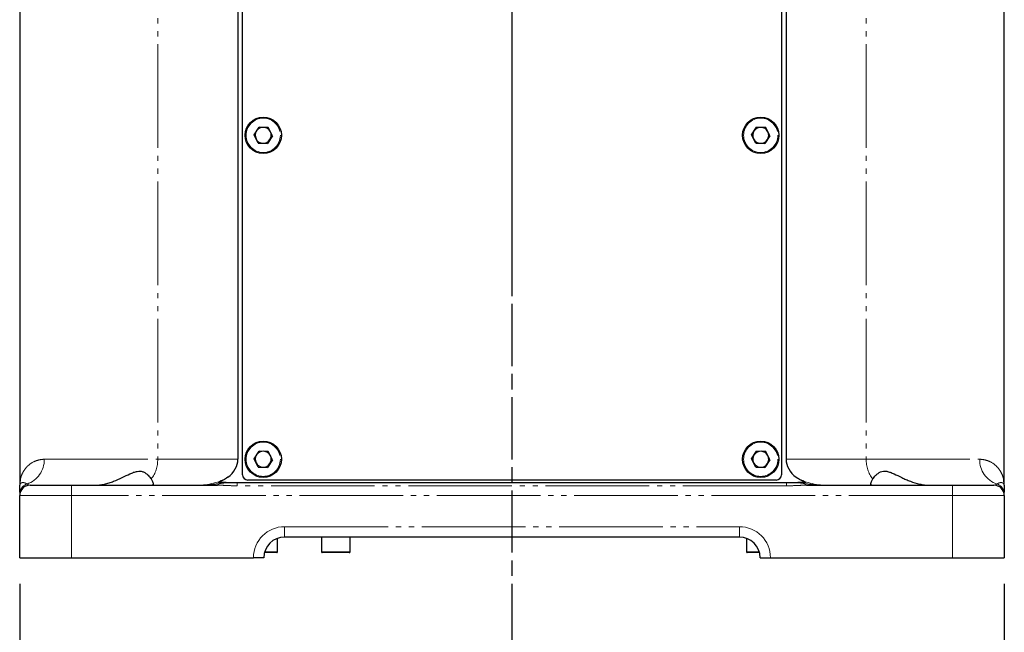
# Model space of a CAD drawing. Header units: millimetres. Extents: x 0 to 7327, y -11399 to -6123.
# Tile 47 of 87: x 3476 to 3666, y -10371 to -10253. Entities that reach past the tile are written whole.
import ezdxf

# ---------------------------------------------------------------- set-up
doc = ezdxf.new("R2010")
doc.units = ezdxf.units.MM
doc.linetypes.add('AM_ISO08W050', pattern=[18, 12, -1.5, 3, -1.5])
doc.linetypes.add('PHANTOM', pattern=[26.5, 20, -1.5, 1, -1.5, 1, -1.5])
for name, color, linetype, lineweight in [('AM_5', 3, 'Continuous', 25), ('AM_7', 4, 'AM_ISO08W050', 25), ('LineThick', 7, 'Continuous', 30)]:
    doc.layers.add(name, color=color, linetype=linetype, lineweight=lineweight)
doc.styles.add('HHI_Dims', font='simplex.shx', dxfattribs={"width": 0.8, "bigfont": 'whgtxt.shx'})
doc.dimstyles.new('HHI_Standard$0', dxfattribs={"dimtxt": 3.5, "dimasz": 3.5, "dimexe": 1, "dimexo": 1, "dimgap": 1.5, "dimtad": 1, "dimdec": 0, "dimdsep": 46, "dimtxsty": 'HHI_Dims', "dimcen": 0, "dimclrd": 1, "dimclre": 1, "dimclrt": 1, "dimadec": 3, "dimazin": 2, "dimtp": 0.1, "dimtm": 0.1, "dimtfac": 0.65, "dimtdec": 0, "dimtmove": 0, "dimatfit": 3, "dimldrblk": 'OPEN30', "dimfxl": 1, "dimlwd": -1, "dimlwe": -1, "dimarcsym": 1})

# ---------------------------------------------------------------- blocks, each defined once
blk = doc.blocks.new('*D84')
at = {"layer": 'AM_5', "color": 1, "transparency": 16777216}
for p, q in [((3476.29, -10361.69), (3476.29, -10442.15)), ((3666.29, -10361.69), (3666.29, -10442.15)), ((3648.79, -10437.15), (3493.79, -10437.15))]:
    blk.add_line(p, q, dxfattribs=at)
for points in [[(3493.79, -10434.24), (3493.79, -10440.07), (3476.29, -10437.15)], [(3648.79, -10434.24), (3648.79, -10440.07), (3666.29, -10437.15)]]:
    blk.add_solid(points, dxfattribs=at)
at = {"layer": 'Defpoints', "color": 0, "transparency": 16777216}
for p in [(3476.29, -10356.69), (3666.29, -10356.69), (3476.29, -10437.15)]:
    blk.add_point(p, dxfattribs=at)
at = {"layer": 'AM_5', "color": 1, "transparency": 16777216, "insert": (3571.29, -10412.15), "char_height": 35, "attachment_point": 5, "style": 'HHI_Dims'}
blk.add_mtext('190', dxfattribs=at)
blk = doc.blocks.new('_Open30')
at = {"color": 0, "linetype": 'ByBlock', "lineweight": -2}
for p, q in [((-1, 0.268), (0, 0)), ((0, 0), (-1, -0.268)), ((0, 0), (-1, 0))]:
    blk.add_line(p, q, dxfattribs=at)
blk = doc.blocks.new('A$C024A56F6')
at = {"color": 7, "linetype": 'Continuous', "lineweight": 25}
for p, q in [((1859.32, -3330.22), (1859.32, -3486.72)), ((2049.32, -3486.72), (2049.32, -3330.23)), ((1901.43, -3355.06), (1901.43, -3481.72)), ((1902.32, -3484.72), (1902.32, -3355.16)), ((2006.32, -3355.16), (2006.32, -3484.72)), ((2007.21, -3355.06), (2007.21, -3481.72)), ((1904.55, -3419.14), (1905.51, -3417.65)), ((1907.28, -3417.74), (1905.51, -3417.65)), ((1908.09, -3419.31), (1907.28, -3417.74)), ((2000.55, -3419.14), (2001.51, -3417.65)), ((2003.28, -3417.74), (2001.51, -3417.65)), ((2004.09, -3419.31), (2003.28, -3417.74)), ((1905.36, -3420.71), (1904.55, -3419.14)), ((1908.09, -3419.31), (1907.13, -3420.8)), ((2001.36, -3420.71), (2000.55, -3419.14)), ((2004.09, -3419.31), (2003.13, -3420.8)), ((1905.36, -3420.71), (1907.13, -3420.8)), ((2001.36, -3420.71), (2003.13, -3420.8)), ((1904.55, -3481.64), (1905.51, -3480.15)), ((1907.28, -3480.24), (1905.51, -3480.15)), ((1908.09, -3481.81), (1907.28, -3480.24)), ((2000.55, -3481.64), (2001.51, -3480.15)), ((2003.28, -3480.24), (2001.51, -3480.15)), ((2004.09, -3481.81), (2003.28, -3480.24)), ((1905.36, -3483.21), (1904.55, -3481.64)), ((1908.09, -3481.81), (1907.13, -3483.3)), ((2001.36, -3483.21), (2000.55, -3481.64)), ((2004.09, -3481.81), (2003.13, -3483.3)), ((1905.36, -3483.21), (1907.13, -3483.3)), ((2001.36, -3483.21), (2003.13, -3483.3)), ((1901.32, -3486.22), (2007.32, -3486.22)), ((2005.32, -3485.72), (1903.32, -3485.72)), ((1861.32, -3486.72), (1869.32, -3486.72)), ((1869.32, -3486.72), (1897.51, -3486.72)), ((2011.13, -3486.72), (2039.32, -3486.72)), ((2039.32, -3486.72), (2047.32, -3486.72)), ((1859.32, -3500.72), (1859.32, -3488.72)), ((2049.32, -3488.72), (2049.32, -3500.72)), ((1909.07, -3499.57), (1909.07, -3496.97)), ((1998.2, -3496.72), (1910.44, -3496.72)), ((1917.57, -3496.72), (1917.57, -3499.57)), ((1923.07, -3499.57), (1923.07, -3496.72)), ((1999.57, -3496.97), (1999.57, -3499.57)), ((1908.92, -3499.72), (1906.57, -3499.72)), ((1922.92, -3499.72), (1917.72, -3499.72)), ((2002.07, -3499.72), (1999.72, -3499.72)), ((1859.32, -3500.72), (1869.32, -3500.72)), ((1869.32, -3500.72), (1904.44, -3500.72)), ((1906.44, -3500.72), (1904.44, -3500.72)), ((2002.2, -3500.72), (2004.2, -3500.72)), ((2004.2, -3500.72), (2039.32, -3500.72)), ((2039.32, -3500.72), (2049.32, -3500.72))]:
    blk.add_line(p, q, dxfattribs=at)
at = {"color": 8, "linetype": 'PHANTOM', "lineweight": 18}
for p, q in [((1885.95, -3348.65), (1885.95, -3481.72)), ((2022.69, -3348.65), (2022.69, -3481.72)), ((1864.07, -3481.72), (1885.95, -3481.72)), ((1885.95, -3481.72), (1901.43, -3481.72)), ((2007.21, -3481.72), (2022.69, -3481.72)), ((2022.69, -3481.72), (2044.57, -3481.72)), ((1901.32, -3486.84), (1901.32, -3486.22)), ((2007.32, -3486.84), (2007.32, -3486.22)), ((1869.32, -3486.72), (1869.32, -3488.72)), ((2007.32, -3486.84), (1901.32, -3486.84)), ((2039.32, -3486.72), (2039.32, -3488.72)), ((1869.32, -3488.72), (1859.32, -3488.72)), ((2039.32, -3488.72), (1869.32, -3488.72)), ((1869.32, -3488.72), (1869.32, -3500.72)), ((2049.32, -3488.72), (2039.32, -3488.72)), ((2039.32, -3500.72), (2039.32, -3488.72)), ((1910.44, -3494.72), (1998.2, -3494.72)), ((1910.44, -3496.72), (1910.44, -3494.72)), ((1998.2, -3496.72), (1998.2, -3494.72)), ((1906.58, -3499.57), (1909.07, -3499.57)), ((1917.57, -3499.57), (1923.07, -3499.57)), ((1999.57, -3499.57), (2002.03, -3499.57))]:
    blk.add_line(p, q, dxfattribs=at)
at = {"color": 7, "linetype": 'Continuous', "lineweight": 25}
for centre in [(1906.32, -3419.22), (2002.32, -3419.22), (1906.32, -3481.72), (2002.32, -3481.72)]:
    blk.add_circle(centre, 3.5, dxfattribs=at)
at = {"color": 8, "linetype": 'PHANTOM', "lineweight": 18}
for centre in [(1906.32, -3419.22), (2002.32, -3419.22), (1906.32, -3481.72), (2002.32, -3481.72)]:
    blk.add_circle(centre, 3.3, dxfattribs=at)
at = {"color": 7, "linetype": 'Continuous', "lineweight": 25}
for centre, radius, start, end in [((1906.32, -3419.22), 1.54, 87.1195, 147.1195), ((1906.32, -3419.22), 1.54, 27.1195, 87.1195), ((2002.32, -3419.22), 1.54, 87.1195, 147.1195), ((2002.32, -3419.22), 1.54, 27.1195, 87.1195), ((1906.32, -3419.22), 1.54, 147.1195, 207.1195), ((1906.32, -3419.22), 1.54, 207.1195, 267.1195), ((1906.32, -3419.22), 1.54, 327.1195, 27.1195), ((2002.32, -3419.22), 1.54, 147.1195, 207.1195), ((2002.32, -3419.22), 1.54, 207.1195, 267.1195), ((2002.32, -3419.22), 1.54, 327.1195, 27.1195), ((1906.32, -3419.22), 1.54, 267.1195, 327.1195), ((2002.32, -3419.22), 1.54, 267.1195, 327.1195), ((1906.32, -3481.72), 1.54, 87.1195, 147.1195), ((1906.32, -3481.72), 1.54, 27.1195, 87.1195), ((2002.32, -3481.72), 1.54, 87.1195, 147.1195), ((2002.32, -3481.72), 1.54, 27.1195, 87.1195), ((1906.32, -3481.72), 1.54, 147.1195, 207.1195), ((1906.32, -3481.72), 1.54, 207.1195, 267.1195), ((1906.32, -3481.72), 1.54, 267.1195, 327.1195), ((1906.32, -3481.72), 1.54, 327.1195, 27.1195), ((2002.32, -3481.72), 1.54, 147.1195, 207.1195), ((2002.32, -3481.72), 1.54, 207.1195, 267.1195), ((2002.32, -3481.72), 1.54, 267.1195, 327.1195), ((2002.32, -3481.72), 1.54, 327.1195, 27.1195), ((1859.14, -3485.61), 0.324, 348.2468, 11.5249), ((1903.32, -3484.72), 1, 180, 270), ((2005.32, -3484.72), 1, 270, 0), ((2049.51, -3485.61), 0.324, 168.4751, 191.7532), ((1861.32, -3488.72), 2, 90, 180), ((2047.32, -3488.72), 2, 0, 90), ((1910.44, -3500.72), 4, 90, 180), ((1998.2, -3500.72), 4, 0, 90), ((1908.92, -3499.57), 0.15, 270, 0), ((1917.72, -3499.57), 0.15, 180, 270), ((1922.92, -3499.57), 0.15, 270, 0), ((1999.72, -3499.57), 0.15, 180, 270)]:
    blk.add_arc(centre, radius, start, end, dxfattribs=at)
at = {"color": 8, "linetype": 'PHANTOM', "lineweight": 18}
for centre, radius, start, end in [((1859.09, -3481.8), 4.98, 289.4274, 0.8555), ((1880, -3481.86), 5.96, 322.0355, 1.3004), ((2028.64, -3481.86), 5.96, 178.6996, 217.9645), ((2049.55, -3481.8), 4.98, 179.1445, 250.5726), ((1861.31, -3488.4), 1.99, 106.4239, 179.9128), ((1854.69, -3485.6), 4.77, 348.6399, 359.0939), ((1897.41, -3486.34), 0.393, 284.9767, 350.0161), ((2011.23, -3486.34), 0.393, 189.9839, 255.0233), ((2047.33, -3488.4), 1.99, 0.0872, 73.5761), ((2053.95, -3485.6), 4.77, 180.9061, 191.3601), ((1910.44, -3500.72), 6, 90, 180), ((1998.2, -3500.72), 6, 0, 90)]:
    blk.add_arc(centre, radius, start, end, dxfattribs=at)
at = {"color": 7, "linetype": 'Continuous', "lineweight": 25}
for centre, start_param, end_param in [((1894.48, -3481.72), 5.516398, 6.283185), ((2014.16, -3481.72), 3.141593, 3.90838)]:
    blk.add_ellipse(centre, major_axis=(6.95, 0), ratio=0.71968, start_param=start_param, end_param=end_param, dxfattribs=at)
at = {"color": 8, "linetype": 'PHANTOM', "lineweight": 18}
for centre, start_param, end_param in [((1893.51, -3481.72), 4.712389, 5.516398), ((2015.13, -3481.72), 3.90838, 4.712389)]:
    blk.add_ellipse(centre, major_axis=(8.29, 0), ratio=0.603341, start_param=start_param, end_param=end_param, dxfattribs=at)
for points, knots in [([(1864.07, -3481.72), (1863.67, -3481.72), (1863.29, -3481.78), (1862.6, -3481.96), (1862.27, -3482.08), (1861.38, -3482.54), (1860.89, -3482.95), (1860.3, -3483.66), (1860.13, -3483.91), (1859.84, -3484.44), (1859.71, -3484.71), (1859.52, -3485.27), (1859.44, -3485.56), (1859.37, -3485.99), (1859.35, -3486.14), (1859.33, -3486.36), (1859.33, -3486.43), (1859.32, -3486.58), (1859.32, -3486.65), (1859.32, -3486.72)], [0, 0, 0, 0, 0.125, 0.125, 0.25, 0.25, 0.5, 0.5, 0.625, 0.625, 0.75, 0.75, 0.875, 0.875, 0.9375, 0.9375, 0.96875, 0.96875, 1, 1, 1, 1]), ([(2044.57, -3481.72), (2044.97, -3481.72), (2045.35, -3481.78), (2046.04, -3481.96), (2046.37, -3482.08), (2047.26, -3482.54), (2047.75, -3482.95), (2048.34, -3483.66), (2048.51, -3483.91), (2048.8, -3484.44), (2048.93, -3484.71), (2049.12, -3485.27), (2049.2, -3485.56), (2049.27, -3485.99), (2049.29, -3486.14), (2049.31, -3486.36), (2049.31, -3486.43), (2049.32, -3486.58), (2049.32, -3486.65), (2049.32, -3486.72)], [0, 0, 0, 0, 0.125, 0.125, 0.25, 0.25, 0.5, 0.5, 0.625, 0.625, 0.75, 0.75, 0.875, 0.875, 0.9375, 0.9375, 0.96875, 0.96875, 1, 1, 1, 1]), ([(1860.75, -3486.49), (1860.62, -3486.4), (1860.51, -3486.35), (1860.3, -3486.26), (1860.2, -3486.24), (1859.93, -3486.2), (1859.78, -3486.22), (1859.55, -3486.32), (1859.46, -3486.39), (1859.35, -3486.54), (1859.32, -3486.63), (1859.32, -3486.72)], [0, 0, 0, 0, 0.125, 0.125, 0.25, 0.25, 0.5, 0.5, 0.75, 0.75, 1, 1, 1, 1]), ([(1897.8, -3486.41), (1897.08, -3486.52), (1896.37, -3486.59), (1894.94, -3486.7), (1894.23, -3486.72), (1893.51, -3486.72)], [0, 0, 0, 0, 0.5, 0.5, 1, 1, 1, 1]), ([(2010.84, -3486.41), (2011.56, -3486.52), (2012.27, -3486.59), (2013.7, -3486.7), (2014.41, -3486.72), (2015.13, -3486.72)], [0, 0, 0, 0, 0.5, 0.5, 1, 1, 1, 1]), ([(2047.38, -3486.71), (2047.49, -3486.69), (2047.67, -3486.66), (2047.83, -3486.54), (2047.89, -3486.49)], [0, 0, 0, 0, 0.624838, 1, 1, 1, 1]), ([(2047.89, -3486.49), (2048.02, -3486.4), (2048.13, -3486.35), (2048.34, -3486.26), (2048.44, -3486.24), (2048.71, -3486.2), (2048.86, -3486.22), (2049.09, -3486.32), (2049.18, -3486.39), (2049.29, -3486.54), (2049.32, -3486.63), (2049.32, -3486.72)], [0, 0, 0, 0, 0.125, 0.125, 0.25, 0.25, 0.5, 0.5, 0.75, 0.75, 1, 1, 1, 1]), ([(1901.32, -3486.84), (1900.67, -3486.84), (1900.03, -3486.81), (1899.08, -3486.77), (1898.76, -3486.75), (1898.14, -3486.73), (1897.82, -3486.72), (1897.51, -3486.72)], [0, 0, 0, 0, 0.5, 0.5, 0.75, 0.75, 1, 1, 1, 1]), ([(2011.13, -3486.72), (2010.82, -3486.72), (2010.5, -3486.73), (2009.88, -3486.75), (2009.56, -3486.77), (2008.61, -3486.81), (2007.97, -3486.84), (2007.32, -3486.84)], [0, 0, 0, 0, 0.25, 0.25, 0.5, 0.5, 1, 1, 1, 1])]:
    blk.add_open_spline(points, degree=3, knots=knots, dxfattribs=at)
at = {"color": 7, "linetype": 'Continuous', "lineweight": 25}
for points, knots in [([(1873.77, -3486.72), (1874.42, -3486.72), (1875.05, -3486.64), (1875.97, -3486.43), (1876.28, -3486.35), (1876.88, -3486.17), (1877.17, -3486.07), (1878.02, -3485.74), (1878.56, -3485.5), (1879.62, -3485), (1880.12, -3484.75), (1880.84, -3484.42), (1881.08, -3484.32), (1881.55, -3484.15), (1881.78, -3484.08), (1882.22, -3484.01), (1882.43, -3484), (1882.84, -3484.04), (1883.03, -3484.1), (1883.38, -3484.24), (1883.54, -3484.34), (1883.84, -3484.55), (1883.97, -3484.67), (1884.34, -3485.03), (1884.54, -3485.28), (1884.69, -3485.52)], [0, 0, 0, 0, 0.125, 0.125, 0.1875, 0.1875, 0.25, 0.25, 0.375, 0.375, 0.5, 0.5, 0.5625, 0.5625, 0.625, 0.625, 0.6875, 0.6875, 0.75, 0.75, 0.8125, 0.8125, 0.875, 0.875, 1, 1, 1, 1]), ([(2023.95, -3485.52), (2024.1, -3485.28), (2024.3, -3485.02), (2024.67, -3484.66), (2024.81, -3484.55), (2025.1, -3484.34), (2025.26, -3484.24), (2025.61, -3484.09), (2025.8, -3484.04), (2026.1, -3484.01), (2026.2, -3484), (2026.42, -3484.01), (2026.53, -3484.02), (2026.86, -3484.08), (2027.09, -3484.15), (2027.55, -3484.31), (2027.8, -3484.42), (2028.52, -3484.75), (2029.02, -3485), (2029.81, -3485.37), (2030.07, -3485.5), (2030.62, -3485.73), (2030.91, -3485.85), (2031.76, -3486.18), (2032.36, -3486.36), (2033.28, -3486.57), (2033.6, -3486.63), (2034.23, -3486.7), (2034.55, -3486.72), (2034.87, -3486.72)], [0, 0, 0, 0, 0.125, 0.125, 0.1875, 0.1875, 0.25, 0.25, 0.3125, 0.3125, 0.34375, 0.34375, 0.375, 0.375, 0.4375, 0.4375, 0.5, 0.5, 0.625, 0.625, 0.6875, 0.6875, 0.75, 0.75, 0.875, 0.875, 0.9375, 0.9375, 1, 1, 1, 1]), ([(1884.69, -3485.52), (1884.9, -3485.85), (1885.02, -3486.14), (1885.07, -3486.41), (1885.07, -3486.46), (1885.07, -3486.55), (1885.06, -3486.59), (1885.01, -3486.69), (1884.96, -3486.72), (1884.87, -3486.72)], [0, 0, 0, 0, 0.5, 0.5, 0.625, 0.625, 0.75, 0.75, 1, 1, 1, 1]), ([(1899.18, -3486.22), (1898.91, -3486.22), (1898.64, -3486.22), (1898.12, -3486.22), (1897.86, -3486.22), (1897.62, -3486.22)], [0, 0, 0, 0, 0.5, 0.5, 1, 1, 1, 1]), ([(2011.02, -3486.22), (2010.78, -3486.22), (2010.52, -3486.22), (2010, -3486.22), (2009.73, -3486.22), (2009.46, -3486.22)], [0, 0, 0, 0, 0.5, 0.5, 1, 1, 1, 1]), ([(2023.77, -3486.72), (2023.68, -3486.72), (2023.63, -3486.69), (2023.57, -3486.56), (2023.56, -3486.47), (2023.61, -3486.14), (2023.74, -3485.85), (2023.95, -3485.52)], [0, 0, 0, 0, 0.25, 0.25, 0.5, 0.5, 1, 1, 1, 1]), ([(1859.32, -3488.05), (1859.32, -3487.95), (1859.32, -3487.62), (1859.32, -3487.36), (1859.32, -3487.01), (1859.32, -3486.82), (1859.32, -3486.73), (1859.32, -3486.73), (1859.32, -3486.72)], [0, 0, 0, 0, 0.143519, 0.460872, 0.729234, 0.994815, 0.9976, 1, 1, 1, 1]), ([(2049.32, -3486.72), (2049.32, -3486.73), (2049.32, -3486.75), (2049.32, -3486.86), (2049.32, -3487.1), (2049.32, -3487.42), (2049.32, -3487.84), (2049.32, -3488.05)], [0, 0, 0, 0, 0.002462, 0.059497, 0.327856, 0.65324, 1, 1, 1, 1])]:
    blk.add_open_spline(points, degree=3, knots=knots, dxfattribs=at)
at = {"color": 8, "linetype": 'PHANTOM', "lineweight": 18}
for points in [[(1859.45, -3485.68), (1859.38, -3486.02), (1859.33, -3486.36), (1859.32, -3486.7)], [(1860.75, -3486.49), (1860.93, -3486.64), (1861.12, -3486.72), (1861.32, -3486.72)], [(1897.8, -3486.41), (1898.26, -3486.35), (1898.72, -3486.29), (1899.18, -3486.22)], [(2009.46, -3486.22), (2009.92, -3486.29), (2010.38, -3486.35), (2010.84, -3486.41)], [(2049.19, -3485.68), (2049.27, -3486.02), (2049.31, -3486.36), (2049.32, -3486.7)]]:
    blk.add_open_spline(points, degree=3, dxfattribs=at)
at = {"color": 7, "linetype": 'Continuous', "lineweight": 25}
for points in [[(1899.48, -3485.19), (1898.91, -3485.62), (1898.28, -3485.96), (1897.62, -3486.22)], [(1899.18, -3486.22), (1899.88, -3486.22), (1900.59, -3486.22), (1901.32, -3486.22)], [(2007.32, -3486.22), (2008.05, -3486.22), (2008.76, -3486.22), (2009.46, -3486.22)], [(2011.02, -3486.22), (2010.36, -3485.96), (2009.73, -3485.62), (2009.16, -3485.19)]]:
    blk.add_open_spline(points, degree=3, dxfattribs=at)

msp = doc.modelspace()

# ---------------------------------------------------------------- linework, layer by layer
at = {"layer": 'AM_7'}
for p, q in [((3571.29, -9425.69), (3571.29, -10396.32)), ((3571.29, -10192.3), (3571.29, -10304.69))]:
    msp.add_line(p, q, dxfattribs=at)

# ---------------------------------------------------------------- block references
at = {"layer": 'LineThick'}
msp.add_blockref('A$C024A56F6', (1616.97, -6855.96), dxfattribs=at)

# ---------------------------------------------------------------- dimensions: what is measured, and where the dimension line sits
at = {"layer": 'AM_5'}
dim = msp.add_linear_dim(base=(3476.29, -10437.15), p1=(3666.29, -10356.69), p2=(3476.29, -10356.69), dimstyle='HHI_Standard$0', override={"dimscale": 5, "dimtxt": 7}, dxfattribs=at)
dim.commit()
dim.dimension.update_dxf_attribs({"geometry": '*D84', "text_midpoint": (3571.29, -10437.15), "dimtype": 160})

doc.saveas('drawing.dxf')
